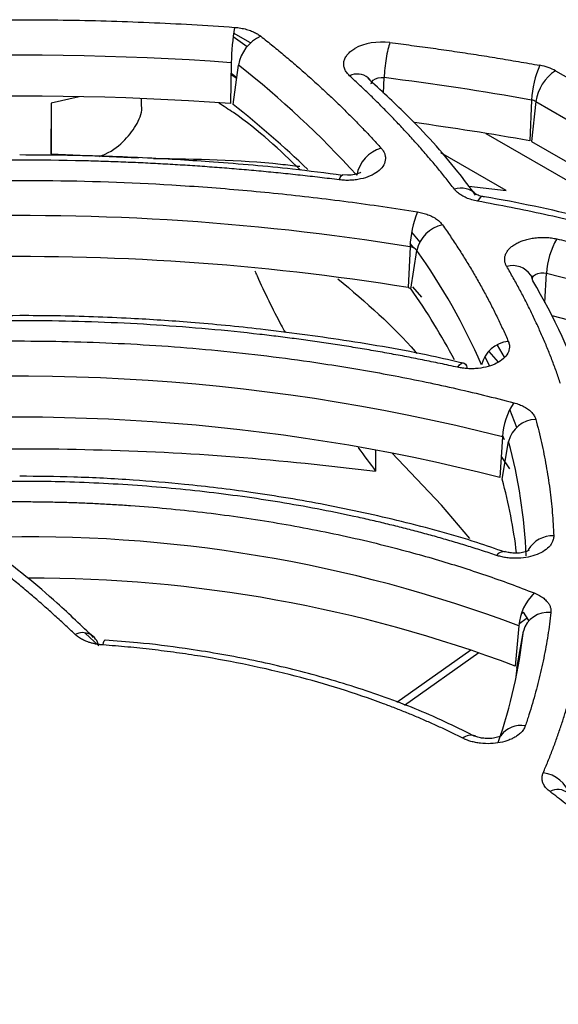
# Model space of a CAD drawing. Header units: millimetres. Extents: x 0 to 423, y 0 to 297.
# Tile 36 of 41: x 349 to 355, y 194 to 206. Entities that reach past the tile are written whole.
import ezdxf

# ---------------------------------------------------------------- set-up
doc = ezdxf.new("R2010")
doc.units = ezdxf.units.MM
doc.layers.add('实线', color=2, linetype='Continuous', lineweight=25)

msp = doc.modelspace()

# ---------------------------------------------------------------- linework, layer by layer
at = {"layer": '实线', "color": 2, "linetype": 'Continuous', "lineweight": 25, "true_color": 0xffff00}
for p, q in [((351.6366, 205.6138), (351.4336, 205.731)), ((351.4283, 205.6925), (351.5974, 205.5727)), ((351.4054, 205.3775), (351.3959, 204.8874)), ((351.4299, 204.8758), (351.4919, 205.3481)), ((351.4708, 205.1873), (351.4026, 205.2322)), ((351.4721, 205.1973), (351.4029, 205.2491)), ((355.2868, 205.2808), (359.4892, 202.8548)), ((353.0449, 205.1969), (353.0486, 205.1936)), ((353.0486, 205.1936), (353.0675, 205.1725)), ((353.2292, 205.0119), (353.2354, 205.1982)), ((349.2476, 204.8936), (349.2474, 204.285)), ((349.5829, 204.9686), (349.2476, 204.8936)), ((349.2476, 204.8936), (349.2476, 204.285)), ((350.3313, 204.872), (350.3313, 204.9472)), ((355.0016, 204.9298), (354.9788, 204.4414)), ((355.0534, 204.9118), (354.9991, 204.4343)), ((355.0534, 204.9118), (359.2557, 202.4858)), ((354.4546, 204.5311), (356.6481, 203.2647)), ((354.9991, 204.4343), (357.4172, 203.0383)), ((349.2474, 204.285), (350.2962, 204.2385)), ((354.6976, 203.8465), (353.9129, 204.2996)), ((352.7386, 204.0327), (352.7402, 204.0326)), ((352.7952, 204.0293), (352.7399, 204.0333)), ((354.2491, 203.8991), (354.6976, 203.8465)), ((353.6686, 203.2295), (353.5664, 203.349)), ((353.5455, 203.172), (353.5248, 202.6831)), ((353.5902, 203.1587), (353.5479, 203.212)), ((353.5573, 202.6663), (353.6285, 203.1291)), ((355.1612, 202.5052), (355.1813, 202.8554)), ((353.6854, 202.5681), (353.5787, 202.691)), ((354.6776, 201.8501), (354.5918, 201.9958)), ((354.5013, 201.7419), (354.4407, 201.8594)), ((354.4877, 201.9188), (354.6015, 201.7904)), ((354.8228, 201.0081), (354.7391, 201.222)), ((354.6523, 200.8959), (354.6209, 200.4093)), ((354.675, 200.8587), (354.6544, 200.9151)), ((354.649, 200.3874), (354.7248, 200.8408)), ((353.1331, 200.7408), (353.1331, 200.4858)), ((354.6372, 200.6612), (354.7355, 200.5125)), ((354.6831, 199.5209), (354.6867, 199.5198)), ((354.8798, 198.779), (354.9047, 198.7968)), ((354.97, 198.6954), (354.9047, 198.7968)), ((354.8476, 198.6332), (354.8044, 198.1504)), ((354.8502, 198.6565), (354.9496, 198.7273)), ((349.819, 198.3917), (349.657, 198.5441)), ((354.826, 198.1249), (354.9026, 198.5682)), ((353.3875, 197.7154), (354.2724, 198.3461)), ((353.4798, 197.6797), (354.368, 198.3128)), ((354.826, 198.1249), (354.8091, 197.9884)), ((354.3242, 197.3122), (354.3282, 197.3103))]:
    msp.add_line(p, q, dxfattribs=at)
at = {"layer": '实线', "color": 2, "linetype": 'Continuous', "lineweight": 25, "true_color": 0xffff00, "flags": 128}
for points in [[(353.083, 205.1196), (353.0824, 205.1288), (353.0887, 205.1498), (353.1052, 205.1688), (353.1306, 205.1843), (353.1626, 205.1949), (353.1986, 205.1996), (353.2354, 205.1982)], [(352.6984, 203.9741), (352.711, 204.0032), (352.7232, 204.0227), (352.7346, 204.032), (352.7386, 204.0327)], [(354.4154, 203.7741), (354.4069, 203.7739), (354.3906, 203.7654), (354.3732, 203.7467), (354.3552, 203.7185)], [(355.0155, 202.7641), (355.0027, 202.8089), (354.9901, 202.8341)], [(355.009, 202.7914), (355.0125, 202.8049), (355.0259, 202.824), (355.048, 202.8402), (355.0771, 202.8522), (355.1108, 202.859), (355.1465, 202.8601), (355.1813, 202.8554)], [(355.1813, 202.8554), (356.5363, 202.5095), (357.8351, 202.098), (359.0681, 201.6238), (360.2262, 201.0905), (361.3011, 200.5018), (362.2847, 199.8623), (363.1698, 199.1764), (363.9501, 198.4494)], [(355.2441, 202.3472), (356.5023, 202.0236), (357.7954, 201.6139), (359.0229, 201.1418), (360.176, 200.6108), (361.2461, 200.0248), (362.2253, 199.388), (363.1066, 198.7052), (363.7291, 198.1366)], [(354.117, 201.7287), (354.1381, 201.7563), (354.1586, 201.7744), (354.1777, 201.7823), (354.1949, 201.7799), (354.2096, 201.7671), (354.2214, 201.7444), (354.2295, 201.7144)], [(354.2613, 199.6788), (353.9236, 200.0777), (353.3292, 200.7044)], [(349.8706, 198.4022), (349.8779, 198.4318), (349.8851, 198.4518), (349.8917, 198.4615), (349.8943, 198.4625)]]:
    msp.add_lwpolyline(points, dxfattribs=at)
at = {"layer": '实线', "color": 2, "linetype": 'Continuous', "lineweight": 25, "true_color": 0xffff00}
for centre, radius, start, end in [((354.0112, 205.3417), 2.6061, 169.85144, 179.21332), ((351.9503, 205.2713), 0.4648, 114.3541, 170.4851), ((348.8755, 170.1952), 35.2732, 85.88713, 98.96589), ((344.3132, 196.215), 11.6166, 42.28544, 51.8323), ((356.1073, 204.889), 1.1065, 155.59896, 177.88362), ((352.9137, 205.0253), 0.2161, 52.60746, 115.0262), ((355.5692, 204.8439), 0.5202, 122.87444, 172.50149), ((349.0982, 172.0286), 33.4266, 79.82782, 82.89034), ((348.8755, 169.836), 35.1419, 85.88713, 98.96589), ((343.9074, 195.3471), 12.1402, 46.12731, 51.71063), ((354.9751, 204.7707), 0.1614, 60.98238, 80.55699), ((349.1247, 171.8304), 33.1322, 79.82306, 82.24036), ((353.3232, 203.9474), 0.4243, 106.88448, 168.634), ((354.1568, 203.6272), 0.2485, 43.0948, 108.78427), ((354.755, 203.1322), 1.2101, 157.782, 178.11488), ((348.8884, 174.4067), 29.1398, 80.80347, 103.77832), ((354.0208, 203.0426), 0.4017, 102.40795, 167.55686), ((356.0956, 202.8114), 0.9154, 150.14639, 177.24874), ((353.5335, 203.047), 0.1255, 40.8425, 84.52166), ((347.2575, 198.6294), 7.7998, 23.65018, 35.23321), ((348.8811, 173.9), 29.1553, 80.83524, 101.99551), ((354.7727, 202.68), 0.2666, 35.32754, 105.17942), ((348.4124, 198.8657), 7.668, 19.30914, 30.55728), ((346.9846, 198.0421), 8.0365, 28.01271, 35.12842), ((354.7628, 201.6699), 0.3712, 96.23475, 166.22226), ((348.8604, 178.1622), 23.4599, 75.70678, 98.11617), ((355.4678, 200.8494), 0.8169, 146.20962, 176.73318), ((348.8642, 177.8178), 23.3135, 75.70413, 96.44001), ((355.0655, 200.753), 0.3519, 92.3807, 165.54277), ((348.7991, 199.2267), 6.1417, 2.28221, 15.2373), ((348.6822, 198.7668), 6.183, 6.85771, 15.19542), ((348.9815, 183.0064), 16.6916, 69.42459, 91.68241), ((355.2535, 199.3697), 0.3403, 87.92495, 149.27544), ((354.6712, 199.4085), 0.113, 83.94648, 143.32721), ((349.0096, 182.7404), 16.4636, 69.39145, 90.10492), ((355.4728, 198.577), 0.6277, 134.45297, 174.86239), ((355.1963, 198.4879), 0.3044, 83.25014, 164.69782), ((349.6269, 198.3544), 0.1956, 10.99014, 117.64004), ((348.6416, 199.2819), 6.3016, 341.0478, 353.49704), ((354.8709, 197.1449), 0.293, 79.27609, 143.95184), ((354.2731, 197.1736), 0.1478, 69.7841, 130.73043), ((355.0987, 196.4999), 0.3729, 15.47584, 83.73949), ((355.3165, 196.4864), 0.1849, 48.95579, 120.69111)]:
    msp.add_arc(centre, radius, start, end, dxfattribs=at)
for points, knots in [([(343.2904, 205.4553), (343.3788, 205.4692), (343.5557, 205.497), (343.8219, 205.5362), (344.0887, 205.5734), (344.3562, 205.6086), (344.6243, 205.6417), (344.8929, 205.6728), (345.1622, 205.7018), (345.4321, 205.7288), (345.7027, 205.7537), (345.9738, 205.7766), (346.2456, 205.7975), (346.5179, 205.8162), (346.7909, 205.833), (347.0645, 205.8477), (347.4185, 205.864), (347.8527, 205.8794), (348.3671, 205.8902), (348.8811, 205.8938), (349.3948, 205.8901), (349.9082, 205.8791), (350.4213, 205.8606), (350.9341, 205.8354), (351.2752, 205.8124), (351.4459, 205.8009)], [0, 0, 0, 0, 0.0334191, 0.0668012, 0.100152, 0.1334773, 0.1667826, 0.2000738, 0.2333566, 0.2666368, 0.29992, 0.333212, 0.3665185, 0.3998453, 0.4331981, 0.4665826, 0.5000044, 0.5626336, 0.6251503, 0.687592, 0.7499967, 0.812402, 0.8748459, 0.937366, 1, 1, 1, 1]), ([(351.4459, 205.8009), (351.4583, 205.7999), (351.4829, 205.7978), (351.5191, 205.7925), (351.5543, 205.7856), (351.5885, 205.777), (351.6289, 205.7645), (351.6735, 205.7469), (351.7201, 205.7229), (351.7457, 205.7041), (351.7586, 205.6947)], [0, 0, 0, 0, 0.1006242, 0.2002719, 0.2996176, 0.3993419, 0.5001178, 0.6671652, 0.8327414, 1, 1, 1, 1]), ([(351.7586, 205.6947), (351.8073, 205.6558), (351.9046, 205.5782), (352.047, 205.4603), (352.1867, 205.3414), (352.3235, 205.2216), (352.4574, 205.1006), (352.5885, 204.9787), (352.7167, 204.8557), (352.8419, 204.7317), (352.9643, 204.6066), (353.084, 204.4806), (353.1613, 204.3958), (353.2, 204.3534)], [0, 0, 0, 0, 0.0910354, 0.1819951, 0.2728958, 0.3637543, 0.4545876, 0.5454124, 0.6362457, 0.7271042, 0.8180049, 0.9089646, 1, 1, 1, 1]), ([(353.3052, 205.6188), (353.2884, 205.5739), (353.2716, 205.5051), (353.2463, 205.3522), (353.2378, 205.2688), (353.2354, 205.1982)], [0, 0, 0, 0, 0.5, 0.5, 1, 1, 1, 1]), ([(353.3052, 205.6188), (353.3916, 205.6078), (353.5642, 205.5859), (353.8223, 205.5505), (354.0795, 205.5135), (354.3359, 205.4745), (354.5914, 205.4337), (354.8461, 205.391), (355.0152, 205.3611), (355.0997, 205.3461)], [0, 0, 0, 0, 0.1429144, 0.2857715, 0.4285943, 0.5714057, 0.7142285, 0.8570856, 1, 1, 1, 1]), ([(352.8222, 205.221), (352.8159, 205.2272), (352.8031, 205.2395), (352.7874, 205.2591), (352.7744, 205.2792), (352.7605, 205.3077), (352.7507, 205.3451), (352.7529, 205.3908), (352.7684, 205.4358), (352.797, 205.4776), (352.8356, 205.5157), (352.8692, 205.5369), (352.886, 205.5476)], [0, 0, 0, 0, 0.06087189, 0.12137034, 0.18190393, 0.24288054, 0.3713476, 0.50009944, 0.62856657, 0.75731848, 0.87858927, 1, 1, 1, 1]), ([(354.0768, 203.8624), (354.0436, 203.9051), (353.9773, 203.9904), (353.8742, 204.1173), (353.7685, 204.2434), (353.66, 204.3686), (353.5487, 204.493), (353.4346, 204.6165), (353.3178, 204.7391), (353.1982, 204.861), (353.0758, 204.9819), (352.9507, 205.102), (352.8651, 205.1814), (352.8222, 205.221)], [0, 0, 0, 0, 0.0910239, 0.181979, 0.2728804, 0.3637436, 0.4545837, 0.5454163, 0.6362564, 0.7271196, 0.818021, 0.9089761, 1, 1, 1, 1]), ([(354.3308, 203.7908), (354.2614, 203.8847), (354.0152, 204.2178), (353.5865, 204.6872), (353.1938, 205.0485), (353.0389, 205.1909)], [0, 0, 0, 0, 0.192035, 0.6813523, 1, 1, 1, 1]), ([(352.2353, 204.0899), (351.9877, 204.3289), (351.6947, 204.6116), (351.3153, 204.8558), (351.2565, 204.8936)], [0, 0, 0, 0, 0.84522025, 1, 1, 1, 1]), ([(349.8294, 204.2541), (349.8526, 204.2635), (349.9779, 204.3144), (350.1436, 204.4498), (350.2882, 204.647), (350.3466, 204.7955), (350.3302, 204.8694), (350.3297, 204.8719)], [0, 0, 0, 0, 0.069607, 0.376193, 0.6827791, 0.9893652, 1, 1, 1, 1]), ([(353.2, 204.3534), (353.2047, 204.3479), (353.2141, 204.337), (353.2256, 204.32), (353.2352, 204.3026), (353.2453, 204.2784), (353.2525, 204.2471), (353.2513, 204.1963), (353.2263, 204.1348), (353.1627, 204.0697), (353.0706, 204.017), (352.9744, 203.987), (352.8899, 203.9729), (352.8253, 203.9679), (352.7608, 203.9678), (352.7193, 203.972), (352.6984, 203.9741)], [0, 0, 0, 0, 0.0307081, 0.06129, 0.0918938, 0.1226674, 0.1864346, 0.2503713, 0.3777388, 0.500036, 0.6223333, 0.7497007, 0.8134679, 0.8774046, 0.9386586, 1, 1, 1, 1]), ([(352.6984, 203.9741), (352.6208, 203.9836), (352.4656, 204.0027), (352.232, 204.0291), (351.9981, 204.0538), (351.7638, 204.0767), (351.5291, 204.0978), (351.2939, 204.1171), (351.0584, 204.1346), (350.8225, 204.1503), (350.5862, 204.1642), (350.3494, 204.1763), (350.1123, 204.1866), (349.8747, 204.1951), (349.1941, 204.2144), (348.0676, 204.2138), (346.5037, 204.1339), (344.9575, 203.9763), (343.8038, 203.7976), (343.0273, 203.6503), (342.6112, 203.5648), (342.1993, 203.4735), (341.7915, 203.3764), (341.3879, 203.2735), (340.988, 203.1652), (340.7253, 203.0882), (340.5939, 203.0497)], [0, 0, 0, 0, 0.0191251, 0.038232, 0.0573242, 0.076405, 0.0954776, 0.1145454, 0.1336117, 0.1526798, 0.1717531, 0.1908348, 0.2099284, 0.229037, 0.2481641, 0.374076, 0.5000022, 0.6259141, 0.7518402, 0.7873431, 0.8227933, 0.8582122, 0.8936211, 0.9290411, 0.9644937, 1, 1, 1, 1]), ([(352.738, 204.0276), (352.5383, 204.0536), (352.0273, 204.1199), (351.2468, 204.1858), (350.3491, 204.2416), (349.5748, 204.2682), (349.0641, 204.271), (348.8728, 204.2721)], [0, 0, 0, 0, 0.1575626, 0.4031086, 0.6067227, 0.8527441, 1, 1, 1, 1]), ([(350.4728, 204.2307), (350.9843, 204.2237), (351.5739, 204.2158), (352.1485, 204.1456), (352.2246, 204.1363)], [0, 0, 0, 0, 0.8675507, 1, 1, 1, 1]), ([(352.9557, 204.0645), (352.9557, 204.0644), (352.9556, 204.0642), (352.9397, 204.0551), (352.9126, 204.0451), (352.8791, 204.0368), (352.8407, 204.0307), (352.8113, 204.0298), (352.7952, 204.0293)], [0, 0, 0, 0, 0.1327911, 0.3205602, 0.5073973, 0.6515361, 0.8089316, 1, 1, 1, 1]), ([(341.8161, 203.1169), (341.8927, 203.136), (342.0458, 203.1742), (342.2771, 203.2291), (342.5094, 203.2822), (342.7429, 203.3333), (342.9775, 203.3825), (343.2133, 203.4297), (343.4503, 203.475), (343.6883, 203.5184), (343.9275, 203.5598), (344.1679, 203.5993), (344.4094, 203.6368), (345.0624, 203.7326), (346.1397, 203.858), (347.6529, 203.9564), (349.1753, 203.9795), (350.3317, 203.939), (351.1193, 203.8862), (351.5435, 203.8517), (351.9658, 203.8114), (352.3861, 203.7651), (352.8045, 203.7128), (353.2211, 203.655), (353.4968, 203.6115), (353.6347, 203.5897)], [0, 0, 0, 0, 0.0207195, 0.0414184, 0.0621008, 0.0827709, 0.1034329, 0.1240909, 0.1447491, 0.1654117, 0.1860828, 0.2067667, 0.2274674, 0.2481891, 0.3740882, 0.500002, 0.6259011, 0.7518149, 0.7873206, 0.8227744, 0.8581973, 0.8936104, 0.9290345, 0.9644907, 1, 1, 1, 1]), ([(354.3552, 203.7185), (354.3429, 203.7209), (354.3186, 203.7257), (354.2838, 203.7352), (354.2505, 203.7462), (354.2188, 203.7588), (354.1823, 203.7761), (354.1435, 203.7992), (354.1052, 203.8292), (354.0863, 203.8513), (354.0768, 203.8624)], [0, 0, 0, 0, 0.1006727, 0.2003011, 0.2996037, 0.3993063, 0.5001257, 0.6672085, 0.8327129, 1, 1, 1, 1]), ([(354.4157, 203.7743), (354.4123, 203.7749), (354.3966, 203.7776), (354.3728, 203.7844), (354.3487, 203.7935), (354.3341, 203.8017), (354.3329, 203.8027), (354.3323, 203.8032)], [0, 0, 0, 0, 0.066643, 0.303813, 0.5372065, 0.774564, 1, 1, 1, 1]), ([(358.9124, 202.4496), (358.8419, 202.4766), (358.7008, 202.5307), (358.4868, 202.6096), (358.2711, 202.6868), (358.0536, 202.7622), (357.8344, 202.8358), (357.6133, 202.9076), (357.3905, 202.9777), (357.1659, 203.0459), (356.9396, 203.1124), (356.6608, 203.1914), (356.3286, 203.2811), (355.9413, 203.3794), (355.5504, 203.4724), (355.1557, 203.56), (354.7576, 203.6427), (354.4893, 203.6932), (354.3552, 203.7185)], [0, 0, 0, 0, 0.0500566, 0.1000742, 0.1500629, 0.2000324, 0.2499928, 0.2999539, 0.3499256, 0.3999179, 0.4499406, 0.5000036, 0.5834078, 0.6667223, 0.7499928, 0.8332654, 0.9165858, 1, 1, 1, 1]), ([(359.0324, 202.488), (359.0282, 202.4898), (358.6747, 202.637), (357.9272, 202.8887), (356.7963, 203.2387), (355.6277, 203.5282), (354.8324, 203.7056), (354.4224, 203.7726), (354.4153, 203.7737)], [0, 0, 0, 0, 0.0030356, 0.2537934, 0.5033748, 0.7511166, 0.995699, 1, 1, 1, 1]), ([(353.6347, 203.5897), (353.6459, 203.5878), (353.6681, 203.5839), (353.7003, 203.5763), (353.7312, 203.5674), (353.7608, 203.5571), (353.7891, 203.5455), (353.8249, 203.5284), (353.8651, 203.5042), (353.9057, 203.4715), (353.9248, 203.4471), (353.9345, 203.4349)], [0, 0, 0, 0, 0.0841189, 0.1672846, 0.2499814, 0.332702, 0.4159386, 0.5001742, 0.6673463, 0.8326402, 1, 1, 1, 1]), ([(353.9345, 203.4349), (353.966, 203.3894), (354.0291, 203.2983), (354.1195, 203.1609), (354.2068, 203.0229), (354.2907, 202.8842), (354.3712, 202.7449), (354.4483, 202.605), (354.522, 202.4644), (354.5924, 202.3232), (354.6596, 202.1814), (354.7015, 202.0864), (354.7224, 202.0389)], [0, 0, 0, 0, 0.1001164, 0.2001552, 0.3001358, 0.4000776, 0.5, 0.5999224, 0.6998642, 0.7998448, 0.8998836, 1, 1, 1, 1]), ([(354.8124, 203.2081), (354.8202, 203.2124), (354.8358, 203.221), (354.861, 203.2327), (354.8876, 203.2434), (354.9254, 203.2564), (354.9764, 203.2698), (355.0414, 203.2806), (355.1086, 203.2858), (355.1753, 203.2851), (355.2405, 203.2793), (355.2813, 203.2712), (355.3017, 203.2671)], [0, 0, 0, 0, 0.0612822, 0.122298, 0.1833564, 0.2447658, 0.3722559, 0.5000752, 0.6275651, 0.7553843, 0.8776073, 1, 1, 1, 1]), ([(355.3017, 203.2671), (355.3793, 203.2493), (355.5343, 203.2138), (355.7651, 203.1582), (355.9944, 203.1009), (356.2221, 203.0417), (356.4482, 202.9807), (356.6728, 202.9179), (356.8958, 202.8532), (357.1173, 202.7867), (357.3372, 202.7183), (357.5555, 202.6481), (357.7722, 202.5761), (358.3513, 202.3773), (359.2667, 202.0262), (360.4572, 201.478), (361.5619, 200.8729), (362.3301, 200.3722), (362.8223, 200.0134), (363.0801, 199.8159), (363.3292, 199.615), (363.5697, 199.4106), (363.8015, 199.2029), (364.0253, 198.9919), (364.167, 198.8487), (364.2379, 198.777)], [0, 0, 0, 0, 0.0207195, 0.0414184, 0.0621008, 0.0827709, 0.1034329, 0.1240909, 0.1447491, 0.1654117, 0.1860828, 0.2067667, 0.2274674, 0.2481891, 0.3740882, 0.500002, 0.6259011, 0.7518149, 0.7873206, 0.8227744, 0.8581973, 0.8936104, 0.9290345, 0.9644907, 1, 1, 1, 1]), ([(354.7029, 202.9373), (354.6997, 202.943), (354.6935, 202.9544), (354.6867, 202.9719), (354.6818, 202.9896), (354.6781, 203.0139), (354.6789, 203.0449), (354.6892, 203.0819), (354.7083, 203.1177), (354.7359, 203.151), (354.7702, 203.1817), (354.7983, 203.1993), (354.8124, 203.2081)], [0, 0, 0, 0, 0.0613732, 0.1225055, 0.1836826, 0.2451897, 0.3724566, 0.5000695, 0.6273362, 0.754949, 0.8773853, 1, 1, 1, 1]), ([(351.6887, 202.8849), (351.6972, 202.8644), (351.748, 202.7432), (351.8533, 202.5252), (351.9672, 202.2988), (352.0365, 202.1748), (352.053, 202.1453)], [0, 0, 0, 0, 0.0802684, 0.4761768, 0.8752179, 1, 1, 1, 1]), ([(355.3471, 201.5347), (355.3308, 201.5822), (355.2981, 201.6772), (355.245, 201.8192), (355.1888, 201.9608), (355.1292, 202.1018), (355.0664, 202.2423), (355.0004, 202.3823), (354.931, 202.5219), (354.8584, 202.6609), (354.7827, 202.7994), (354.7295, 202.8913), (354.7029, 202.9373)], [0, 0, 0, 0, 0.1001086, 0.2001448, 0.3001267, 0.4000724, 0.5, 0.5999276, 0.6998733, 0.7998552, 0.8998914, 1, 1, 1, 1]), ([(352.6832, 202.7896), (353.015, 202.5063), (353.355, 202.2159), (353.6215, 201.9023), (353.6279, 201.8947)], [0, 0, 0, 0, 0.9759822, 1, 1, 1, 1]), ([(354.9903, 202.8333), (354.991, 202.8323), (354.9981, 202.8219), (355.0101, 202.8003), (355.0089, 202.781), (355.0089, 202.7802)], [0, 0, 0, 0, 0.0924776, 0.9589791, 1, 1, 1, 1]), ([(348.8728, 202.3478), (348.4387, 202.3418), (347.8304, 202.3335), (346.9386, 202.2778), (346.1851, 202.2125), (345.2996, 202.1002), (344.6682, 202.0064), (344.3362, 201.9384), (344.3052, 201.932)], [0, 0, 0, 0, 0.280507, 0.3930192, 0.5795857, 0.7725428, 0.9787841, 1, 1, 1, 1]), ([(354.117, 201.7287), (354.0469, 201.7439), (353.9067, 201.7744), (353.6951, 201.8177), (353.4826, 201.8593), (353.2692, 201.8989), (353.0548, 201.9366), (352.8394, 201.9725), (352.6231, 202.0064), (352.4058, 202.0384), (352.1876, 202.0686), (351.9685, 202.0968), (351.4134, 202.1632), (350.5137, 202.2441), (349.2637, 202.2938), (348.0109, 202.2824), (347.043, 202.2256), (346.36, 202.1629), (345.9557, 202.1191), (345.5539, 202.0689), (345.1549, 202.012), (344.7582, 201.9491), (344.4963, 201.9018), (344.3653, 201.8781)], [0, 0, 0, 0, 0.02260527, 0.04518718, 0.06775097, 0.09030191, 0.11284523, 0.13538622, 0.15793014, 0.18048225, 0.20304781, 0.22563208, 0.24824029, 0.3741126, 0.5000028, 0.62587511, 0.75176531, 0.79318933, 0.8345495, 0.87587821, 0.9172079, 0.95857105, 1, 1, 1, 1]), ([(354.1852, 201.7767), (354.0586, 201.8062), (353.5912, 201.9152), (352.7784, 202.0528), (351.8148, 202.1846), (350.9623, 202.2668), (350.1453, 202.3205), (349.4612, 202.3448), (349.0171, 202.347), (348.8728, 202.3478)], [0, 0, 0, 0, 0.0752909, 0.2779291, 0.4664279, 0.6218244, 0.7547387, 0.9203472, 1, 1, 1, 1]), ([(345.4697, 201.8065), (345.5395, 201.8162), (345.6792, 201.8356), (345.8895, 201.8624), (346.1003, 201.8875), (346.3116, 201.9107), (346.5234, 201.932), (346.7357, 201.9515), (346.9485, 201.9691), (347.1619, 201.9849), (347.3757, 201.9988), (347.5901, 202.0109), (348.1319, 202.0367), (349.0044, 202.0533), (350.2041, 202.0177), (351.3946, 201.9244), (352.3051, 201.8072), (352.9434, 201.7032), (353.3201, 201.6354), (353.6931, 201.5616), (354.0623, 201.4818), (354.4282, 201.3964), (354.6686, 201.3346), (354.7889, 201.3037)], [0, 0, 0, 0, 0.0226083, 0.0451939, 0.0677618, 0.0903172, 0.1128651, 0.1354109, 0.1579595, 0.1805161, 0.2030858, 0.2256739, 0.2482852, 0.3741346, 0.5000027, 0.6258521, 0.7517202, 0.7931503, 0.8345182, 0.8758555, 0.9171938, 0.9585648, 1, 1, 1, 1]), ([(354.7224, 202.0389), (354.7254, 202.0312), (354.7313, 202.0159), (354.7357, 201.9925), (354.7368, 201.9647), (354.7317, 201.9325), (354.7124, 201.885), (354.6677, 201.8299), (354.5863, 201.7754), (354.4828, 201.7352), (354.3829, 201.7162), (354.2988, 201.7107), (354.2362, 201.7118), (354.1748, 201.7174), (354.1363, 201.7249), (354.117, 201.7287)], [0, 0, 0, 0, 0.0409556, 0.0817885, 0.1228254, 0.1864895, 0.2503308, 0.3775259, 0.5000246, 0.6225233, 0.7497184, 0.8133824, 0.8772237, 0.9385661, 1, 1, 1, 1]), ([(354.7889, 201.3037), (354.8004, 201.3005), (354.823, 201.2942), (354.8551, 201.2828), (354.8853, 201.2701), (354.9135, 201.2559), (354.9397, 201.2403), (354.9718, 201.2178), (355.0057, 201.1872), (355.0359, 201.1472), (355.0459, 201.1188), (355.0509, 201.1045)], [0, 0, 0, 0, 0.0842738, 0.1674193, 0.2500059, 0.3326143, 0.4158248, 0.5002053, 0.6674921, 0.8325413, 1, 1, 1, 1]), ([(355.0509, 201.1045), (355.0631, 201.0583), (355.0875, 200.9659), (355.1201, 200.827), (355.1497, 200.6879), (355.176, 200.5487), (355.1991, 200.4093), (355.2189, 200.2697), (355.2356, 200.13), (355.249, 199.9901), (355.2595, 199.85), (355.2637, 199.7566), (355.2658, 199.7098)], [0, 0, 0, 0, 0.1001058, 0.2001411, 0.3001235, 0.4000706, 0.5, 0.5999294, 0.6998765, 0.7998589, 0.8998942, 1, 1, 1, 1]), ([(346.7843, 200.6783), (347.2209, 200.7037), (348.2085, 200.7613), (349.7692, 200.7529), (351.4566, 200.675), (352.5728, 200.549), (353.1331, 200.4858)], [0, 0, 0, 0, 0.2060047, 0.46605, 0.7320027, 1, 1, 1, 1]), ([(352.9242, 200.7702), (352.9262, 200.7674), (352.9963, 200.6674), (353.0657, 200.5753), (353.1331, 200.4858)], [0, 0, 0, 0, 0.028632, 1, 1, 1, 1]), ([(354.6812, 199.5146), (354.5702, 199.5536), (354.1734, 199.6929), (353.4544, 199.8845), (352.5504, 200.0857), (351.6795, 200.2303), (350.9093, 200.3237), (350.2013, 200.3828), (349.5425, 200.4172), (349.089, 200.4215), (348.8728, 200.4235)], [0, 0, 0, 0, 0.0638041, 0.2280907, 0.3886618, 0.5407079, 0.6740625, 0.7763527, 0.893375, 1, 1, 1, 1]), ([(354.5805, 199.476), (354.5215, 199.4955), (354.4034, 199.5346), (354.2242, 199.5908), (354.0434, 199.6453), (353.8611, 199.6978), (353.6772, 199.7484), (353.4917, 199.7971), (353.3047, 199.8439), (353.116, 199.8888), (352.7008, 199.9827), (352.0478, 200.1091), (351.1441, 200.2375), (350.2253, 200.3232), (349.4844, 200.3566), (348.9298, 200.3634), (348.5628, 200.3611), (348.1963, 200.3518), (347.8302, 200.3362), (347.587, 200.32), (347.4653, 200.3119)], [0, 0, 0, 0, 0.0276364, 0.0552423, 0.0828265, 0.1103981, 0.1379658, 0.1655385, 0.1931251, 0.2207346, 0.2483757, 0.3741776, 0.5000037, 0.6258056, 0.7516316, 0.8013533, 0.8509991, 0.900621, 0.9502707, 1, 1, 1, 1]), ([(348.4796, 200.1155), (348.5435, 200.1167), (348.6711, 200.1189), (348.8627, 200.1199), (349.054, 200.1191), (349.2453, 200.1163), (349.4364, 200.1116), (349.6273, 200.1049), (349.8182, 200.0963), (350.0088, 200.0858), (350.4246, 200.0587), (351.0624, 199.9989), (351.9103, 199.8786), (352.739, 199.7199), (353.3811, 199.5631), (353.8486, 199.4309), (354.1532, 199.3378), (354.4522, 199.2392), (354.7463, 199.1355), (354.9375, 199.0619), (355.0332, 199.0251)], [0, 0, 0, 0, 0.0276433, 0.0552577, 0.0828516, 0.1104335, 0.1380118, 0.165595, 0.1931915, 0.2208097, 0.248458, 0.3742179, 0.5000035, 0.6257633, 0.7515489, 0.8012843, 0.8509479, 0.9005888, 0.9502564, 1, 1, 1, 1]), ([(349.5362, 198.5277), (349.4938, 198.568), (349.4089, 198.6487), (349.2783, 198.7684), (349.1452, 198.887), (349.0094, 199.0047), (348.871, 199.1212), (348.73, 199.2367), (348.5863, 199.3512), (348.4399, 199.4646), (348.2911, 199.577), (348.1898, 199.651), (348.1391, 199.688)], [0, 0, 0, 0, 0.100103, 0.2001373, 0.3001201, 0.4000687, 0.5, 0.5999313, 0.6998799, 0.7998627, 0.899897, 1, 1, 1, 1]), ([(355.2658, 199.7098), (355.2658, 199.7022), (355.2657, 199.687), (355.2613, 199.6642), (355.2523, 199.6377), (355.236, 199.6077), (355.201, 199.5649), (355.1398, 199.5176), (355.0444, 199.4745), (354.933, 199.447), (354.8318, 199.4389), (354.7499, 199.4418), (354.6902, 199.4489), (354.633, 199.4599), (354.598, 199.4706), (354.5805, 199.476)], [0, 0, 0, 0, 0.0409962, 0.0818763, 0.1229497, 0.1865432, 0.2503122, 0.3773829, 0.5000233, 0.6226637, 0.7497344, 0.8133279, 0.8770969, 0.938505, 1, 1, 1, 1]), ([(349.7576, 198.4927), (349.6142, 198.6304), (349.2402, 198.9895), (348.7574, 199.3855), (348.3999, 199.6327), (348.3278, 199.6825)], [0, 0, 0, 0, 0.3318472, 0.8652303, 1, 1, 1, 1]), ([(354.8095, 199.5016), (354.7872, 199.5025), (354.756, 199.5038), (354.7168, 199.5112), (354.6963, 199.5162), (354.6875, 199.5196), (354.6866, 199.52)], [0, 0, 0, 0, 0.4799133, 0.6692982, 0.9638705, 1, 1, 1, 1]), ([(354.97, 199.5368), (354.97, 199.5367), (354.9699, 199.5366), (354.954, 199.5274), (354.9269, 199.5174), (354.8934, 199.5091), (354.855, 199.503), (354.8256, 199.5021), (354.8095, 199.5016)], [0, 0, 0, 0, 0.1327911, 0.3205602, 0.5073973, 0.6515361, 0.8089316, 1, 1, 1, 1]), ([(355.0332, 199.0251), (355.044, 199.0206), (355.0656, 199.0117), (355.0951, 198.9965), (355.1221, 198.9801), (355.1465, 198.9623), (355.1682, 198.9433), (355.1904, 198.9196), (355.2108, 198.891), (355.2258, 198.8576), (355.2337, 198.8238), (355.2326, 198.8014), (355.232, 198.7902)], [0, 0, 0, 0, 0.0843708, 0.1674919, 0.2499914, 0.3325115, 0.4156941, 0.5001659, 0.6270833, 0.7543595, 0.877091, 1, 1, 1, 1]), ([(355.232, 198.7902), (355.2266, 198.7446), (355.2158, 198.6534), (355.1956, 198.5168), (355.1727, 198.3805), (355.1466, 198.2444), (355.1174, 198.1085), (355.0852, 197.9729), (355.05, 197.8375), (355.0117, 197.7023), (354.9705, 197.5673), (354.9405, 197.4776), (354.9254, 197.4327)], [0, 0, 0, 0, 0.10010111, 0.20013484, 0.300118, 0.40006743, 0.5, 0.59993257, 0.699882, 0.79986516, 0.89989889, 1, 1, 1, 1]), ([(349.8706, 198.4022), (349.8569, 198.4034), (349.8296, 198.4057), (349.7897, 198.4119), (349.7511, 198.4201), (349.7138, 198.4303), (349.6702, 198.4451), (349.6226, 198.466), (349.5742, 198.4945), (349.5489, 198.5166), (349.5362, 198.5277)], [0, 0, 0, 0, 0.1007914, 0.2003718, 0.2995683, 0.3992176, 0.500145, 0.667314, 0.8326415, 1, 1, 1, 1]), ([(354.1767, 197.2855), (354.1337, 197.307), (354.048, 197.3499), (353.9164, 197.4122), (353.7828, 197.473), (353.6471, 197.5321), (353.5091, 197.5895), (353.369, 197.6453), (353.1066, 197.7451), (352.7119, 197.88), (352.1718, 198.0343), (351.6133, 198.1649), (351.1359, 198.2531), (350.7494, 198.311), (350.4587, 198.3479), (350.1658, 198.379), (349.969, 198.3945), (349.8706, 198.4022)], [0, 0, 0, 0, 0.0355546, 0.0710709, 0.1065649, 0.1420524, 0.1775494, 0.2130719, 0.2486356, 0.3743015, 0.5000047, 0.6256706, 0.7513738, 0.8135661, 0.8756776, 0.9377938, 1, 1, 1, 1]), ([(354.322, 197.3071), (354.1572, 197.3893), (353.7765, 197.5791), (353.1226, 197.8268), (352.3887, 198.0535), (351.6312, 198.233), (350.9286, 198.3539), (350.3469, 198.4269), (350.0246, 198.4507), (349.8942, 198.4603)], [0, 0, 0, 0, 0.1315062, 0.3037386, 0.4732054, 0.6371616, 0.8016261, 0.9197611, 1, 1, 1, 1]), ([(355.1394, 196.8706), (355.1588, 196.9165), (355.1976, 197.0081), (355.2518, 197.1461), (355.3031, 197.2843), (355.3511, 197.4229), (355.396, 197.5618), (355.4378, 197.7011), (355.4764, 197.8407), (355.5118, 197.9806), (355.5442, 198.1208), (355.5632, 198.2145), (355.5727, 198.2614)], [0, 0, 0, 0, 0.100103, 0.2001373, 0.3001201, 0.4000687, 0.5, 0.5999313, 0.6998799, 0.7998627, 0.899897, 1, 1, 1, 1]), ([(354.9254, 197.4327), (354.9225, 197.4251), (354.9167, 197.4101), (354.9039, 197.3882), (354.8881, 197.3673), (354.869, 197.3472), (354.8468, 197.3281), (354.8174, 197.3069), (354.7791, 197.2848), (354.7157, 197.2568), (354.6263, 197.2314), (354.5089, 197.2177), (354.408, 197.2214), (354.3296, 197.2335), (354.2741, 197.247), (354.2223, 197.2641), (354.1919, 197.2784), (354.1767, 197.2855)], [0, 0, 0, 0, 0.0422371, 0.0838366, 0.1251186, 0.1664109, 0.2080408, 0.250328, 0.313869, 0.3775876, 0.5002279, 0.6228682, 0.7498427, 0.8133837, 0.8771024, 0.9385072, 1, 1, 1, 1]), ([(354.4776, 197.2813), (354.4554, 197.2822), (354.4243, 197.2835), (354.3845, 197.2909), (354.3568, 197.2983), (354.3359, 197.3063), (354.3299, 197.3096), (354.328, 197.3106)], [0, 0, 0, 0, 0.347779, 0.4850206, 0.6984884, 0.9085572, 1, 1, 1, 1]), ([(354.6381, 197.3165), (354.6381, 197.3165), (354.638, 197.3163), (354.6221, 197.3072), (354.595, 197.2971), (354.5615, 197.2888), (354.5231, 197.2827), (354.4937, 197.2818), (354.4776, 197.2813)], [0, 0, 0, 0, 0.1327911, 0.3205602, 0.5073973, 0.6515361, 0.8089316, 1, 1, 1, 1]), ([(355.2221, 196.6454), (355.2139, 196.6518), (355.1975, 196.6646), (355.1769, 196.6853), (355.1595, 196.7068), (355.1457, 196.7292), (355.133, 196.7575), (355.1249, 196.7917), (355.1256, 196.8316), (355.1348, 196.8576), (355.1394, 196.8706)], [0, 0, 0, 0, 0.1007914, 0.2003718, 0.2995683, 0.3992176, 0.500145, 0.667314, 0.8326415, 1, 1, 1, 1]), ([(356.8992, 194.098), (356.8952, 194.1307), (356.887, 194.1961), (356.8704, 194.2938), (356.8503, 194.3913), (356.8267, 194.4885), (356.7995, 194.5855), (356.7687, 194.6821), (356.7054, 194.8598), (356.5916, 195.1163), (356.3987, 195.4458), (356.1637, 195.7662), (355.9342, 196.0234), (355.7319, 196.2221), (355.5715, 196.3669), (355.4025, 196.5085), (355.2822, 196.5997), (355.2221, 196.6454)], [0, 0, 0, 0, 0.0355546, 0.07107094, 0.10656491, 0.14205243, 0.17754945, 0.21307187, 0.24863559, 0.37430146, 0.50000472, 0.62567059, 0.75137384, 0.81356609, 0.87567761, 0.93779379, 1, 1, 1, 1])]:
    msp.add_open_spline(points, degree=3, knots=knots, dxfattribs=at)
for points in [[(353.3052, 205.6188), (353.1536, 205.6377), (352.9956, 205.6109), (352.886, 205.5476)], [(355.2868, 205.2808), (355.2345, 205.311), (355.1703, 205.3334), (355.0997, 205.3461)], [(353.5248, 202.6831), (353.5393, 202.6808), (353.5517, 202.6744), (353.5573, 202.6663)]]:
    msp.add_open_spline(points, degree=3, dxfattribs=at)

doc.saveas('drawing.dxf')
